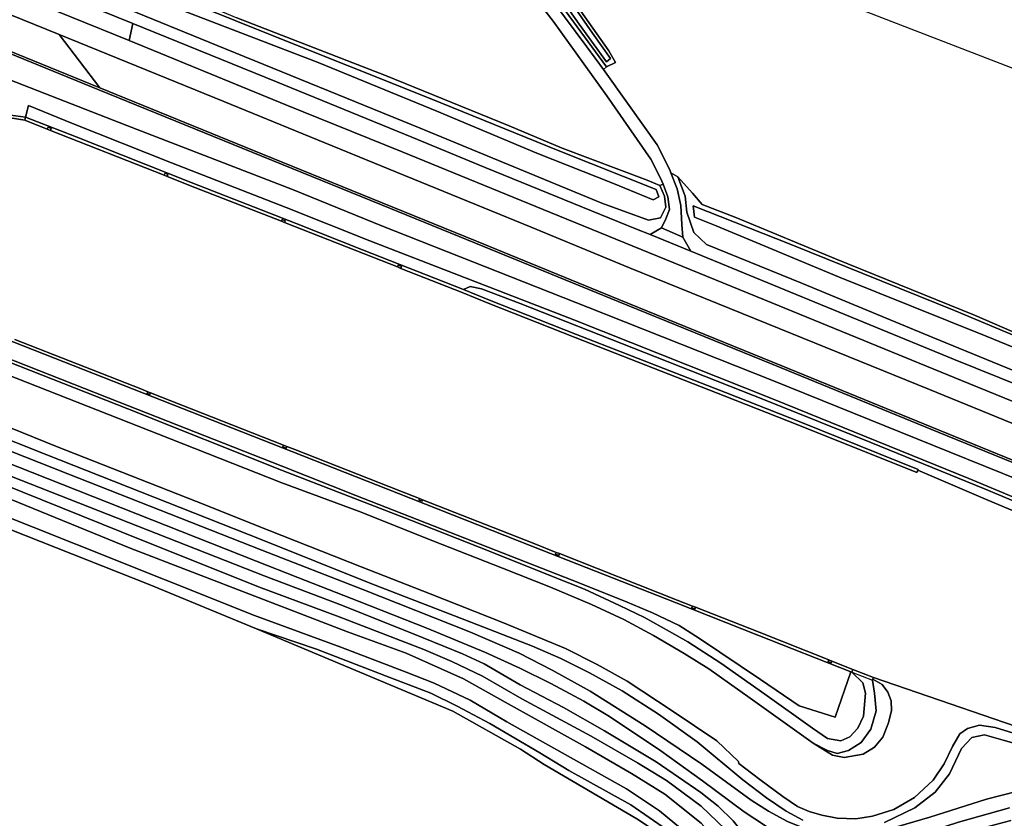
# Model space of a CAD drawing. Extents: x -26035517 to 31750492, y -9237385 to 8160032.
# Tile 201 of 256: x 17994489 to 18220269, y 4076988 to 4260163. Entities that reach past the tile are written whole.
import ezdxf

# ---------------------------------------------------------------- set-up
doc = ezdxf.new("R2010")
doc.units = 0
doc.layers.add('T-25', color=7, linetype='CONTINUOUS')

msp = doc.modelspace()

# ---------------------------------------------------------------- linework, layer by layer
at = {"layer": 'T-25', "color": 9}
for points in [[(18084403, 4233252, 7507), (18053362, 4245928, 7533), (18020403, 4259253, 7497), (17991293, 4271118, 7487), (17959458, 4284166, 7490), (17931811, 4295612, 7457), (17897742, 4309441, 7450), (17863182, 4323529, 7460), (17833171, 4335764, 7460), (17800623, 4349166, 7437), (17767127, 4362701, 7400), (17750677, 4369396, 7403)], [(17749750, 4365549, 7490), (17780095, 4353206, 7480), (17806357, 4342480, 7515), (17813684, 4339488, 7525), (17819853, 4336968, 7533), (17863673, 4319010, 7560), (17906042, 4301644, 7527), (17939505, 4288029, 7570), (17979861, 4271552, 7533), (18019613, 4255409, 7537), (18055514, 4240617, 7537), (18082163, 4229860, 7547)], [(17747557, 4362385, 8017), (17755963, 4357882, 8013), (17772522, 4351082, 8037), (17800062, 4339833, 8017), (17806006, 4337406, 8023), (17810615, 4335524, 8027), (17823382, 4330310, 8040), (17858501, 4315984, 8033), (17893058, 4301843, 7987), (17929053, 4287216, 7963), (17967497, 4271468, 7963), (18003505, 4256733, 7983), (18041313, 4241377, 7967), (18080898, 4225207, 7977)], [(18077624, 4218148, 8070), (18050204, 4229327, 7977), (18012833, 4244557, 7997), (17972890, 4260844, 7980), (17939774, 4274349, 8000), (17906473, 4287950, 8013), (17874107, 4301184, 8013), (17841696, 4314432, 7973), (17811947, 4326547, 7957), (17778369, 4340273, 7937), (17751902, 4351165, 7960)], [(18077435, 4217685, 8070), (18050015, 4228864, 7977), (18012644, 4244094, 7997), (17972701, 4260381, 7980), (17939585, 4273886, 8000), (17906284, 4287487, 8013), (17873918, 4300721, 8013), (17841507, 4313969, 7973), (17811758, 4326084, 7957), (17806266, 4328329, 7954), (17803193, 4329585, 7952), (17778179, 4339810, 7937), (17751712, 4350703, 7960)], [(17819853, 4336968, 7533), (17863673, 4319010, 7560), (17906042, 4301644, 7527), (17939505, 4288029, 7570), (17979861, 4271552, 7533), (18019613, 4255409, 7537), (18055514, 4240617, 7537), (18082163, 4229860, 7547), (18116199, 4215969, 7573), (18165265, 4195897, 7633), (18212098, 4176730, 7810), (18252085, 4160445, 7770)], [(17833171, 4335764, 7460), (17863182, 4323529, 7460), (17897742, 4309441, 7450), (17931811, 4295612, 7457), (17959458, 4284166, 7490), (17991293, 4271118, 7487), (18020403, 4259253, 7497), (18019613, 4255409, 7537), (17979861, 4271552, 7533), (17939505, 4288029, 7570), (17906042, 4301644, 7527), (17863673, 4319010, 7560), (17819853, 4336968, 7533)], [(18251709, 4155455, 8223), (18203151, 4175304, 8173), (18168639, 4189319, 8163), (18134337, 4203266, 8113), (18111778, 4212569, 8053), (18080898, 4225207, 7977), (18041313, 4241377, 7967), (18003505, 4256733, 7983), (17967497, 4271468, 7963), (17929053, 4287216, 7963), (17893058, 4301843, 7987), (17858501, 4315984, 8033), (17823382, 4330310, 8040)], [(17823382, 4330310, 8040), (17858501, 4315984, 8033), (17893058, 4301843, 7987), (17929053, 4287216, 7963), (17967497, 4271468, 7963), (18003505, 4256733, 7983), (18003505, 4256733, 7983), (18012833, 4244557, 7997), (17972890, 4260844, 7980), (17939774, 4274349, 8000), (17906473, 4287950, 8013), (17874107, 4301184, 8013), (17841696, 4314432, 7973)], [(17826485, 4313738, 7903), (17869239, 4296476, 7977), (17903477, 4282670, 8003), (17936817, 4268787, 8057), (17977838, 4251957, 7977), (18019035, 4235886, 8027), (18057073, 4221189, 8030), (18077721, 4212798, 7987), (18124888, 4194167, 8030), (18167371, 4177329, 8083), (18207591, 4161043, 8207), (18249307, 4144248, 8157)], [(18249307, 4144248, 8157), (18207591, 4161043, 8207), (18167371, 4177329, 8083), (18124888, 4194167, 8030), (18077721, 4212798, 7987), (18057073, 4221189, 8030), (18019035, 4235886, 8027), (17977838, 4251957, 7977), (17936817, 4268787, 8057), (17903477, 4282670, 8003), (17869239, 4296476, 7977), (17826485, 4313738, 7903)], [(17826485, 4313738, 7903), (17869239, 4296476, 7977), (17903477, 4282670, 8003), (17936817, 4268787, 8057), (17977838, 4251957, 7977), (18019035, 4235886, 8027), (18057073, 4221189, 8030), (18077721, 4212798, 7987), (18124888, 4194167, 8030), (18167371, 4177329, 8083), (18207591, 4161043, 8207), (18249307, 4144248, 8157)], [(17841507, 4313969, 7973), (17873918, 4300721, 8013), (17906284, 4287487, 8013), (17939585, 4273886, 8000), (17972701, 4260381, 7980), (18012644, 4244094, 7997), (18050015, 4228864, 7977), (18077435, 4217685, 8070), (18099022, 4208867, 8080), (18131699, 4195523, 8107), (18169079, 4180313, 8180), (18205136, 4165563, 8200), (18241707, 4150655, 8220)], [(18241707, 4150655, 8220), (18205136, 4165563, 8200), (18169079, 4180313, 8180), (18131699, 4195523, 8107), (18099022, 4208867, 8080), (18077435, 4217685, 8070), (18050015, 4228864, 7977), (18012644, 4244094, 7997), (17972701, 4260381, 7980), (17939585, 4273886, 8000), (17906284, 4287487, 8013), (17873918, 4300721, 8013), (17841507, 4313969, 7973)], [(17841696, 4314432, 7973), (17874107, 4301184, 8013), (17906473, 4287950, 8013), (17939774, 4274349, 8000), (17972890, 4260844, 7980), (18012833, 4244557, 7997), (18050204, 4229327, 7977), (18077624, 4218148, 8070), (18099211, 4209330, 8080), (18131888, 4195986, 8107), (18169268, 4180776, 8180), (18205325, 4166026, 8200), (18241896, 4151118, 8220)], [(18083172, 4302815, 6603), (18101298, 4279890, 6667), (18116821, 4259857, 6483), (18129120, 4242664, 6567), (18139198, 4228166, 6343), (18141469, 4223843, 6350), (18142005, 4222457, 6436), (18143148, 4219501, 6620), (18143500, 4216665, 6783), (18142639, 4214456, 6993), (18141660, 4212395, 7433)], [(18146573, 4210265, 7433), (18146353, 4213203, 7133), (18146095, 4217580, 6857), (18145289, 4221378, 6473), (18143818, 4225062, 6326), (18143558, 4225714, 6300), (18140639, 4231464, 6227), (18133874, 4241001, 6410), (18128325, 4248704, 6471), (18124549, 4253946, 6513), (18114315, 4267770, 6527), (18101840, 4284329, 6603), (18088700, 4300690, 6603)], [(18101298, 4279890, 6667), (18116821, 4259857, 6483), (18129120, 4242664, 6567), (18139198, 4228166, 6343), (18141469, 4223843, 6350), (18142005, 4222457, 6436), (18141313, 4222115, 6537), (18138404, 4223325, 6397), (18118884, 4230674, 6400), (18106724, 4235788, 6497), (18078401, 4247368, 6327), (18044278, 4260600, 6277)], [(18114315, 4267770, 6527), (18124549, 4253946, 6513), (18128325, 4248704, 6471), (18133874, 4241001, 6410), (18140639, 4231464, 6227), (18143558, 4225714, 6300), (18143818, 4225062, 6326), (18145289, 4221378, 6473), (18146095, 4217580, 6857), (18146353, 4213203, 7133), (18146573, 4210265, 7433), (18141660, 4212395, 7433), (18142639, 4214456, 6993), (18143500, 4216665, 6783), (18143148, 4219501, 6620), (18142005, 4222457, 6436), (18141469, 4223843, 6350), (18139198, 4228166, 6343), (18129120, 4242664, 6567), (18116821, 4259857, 6483), (18101298, 4279890, 6667)], [(17995609, 4272358, 7273), (18039785, 4254266, 7253), (18086296, 4235275, 7420), (18086296, 4235275, 7420), (18128006, 4218110, 7260), (18138668, 4214147, 7250), (18141446, 4214753, 7080), (18142678, 4217138, 6883), (18142318, 4219694, 6730), (18141313, 4222115, 6537), (18142005, 4222457, 6436), (18143148, 4219501, 6620), (18143500, 4216665, 6783), (18142639, 4214456, 6993), (18141660, 4212395, 7433), (18139081, 4210856, 7545), (18135947, 4212141, 7537), (18101255, 4226266, 7483), (18084403, 4233252, 7507), (18053362, 4245928, 7533), (18020403, 4259253, 7497), (17991293, 4271118, 7487)], [(18054583, 4153932, 9057), (18026304, 4165128, 8987), (17991538, 4178791, 9013), (17956875, 4192661, 9020), (17920455, 4207626, 9007), (17886439, 4221417, 9027), (17851700, 4235491, 9000), (17800065, 4256561, 9017), (17767452, 4269718, 8970)], [(17907889, 4265185, 10060), (17906668, 4262366, 10064), (17905157, 4258876, 10070), (17908946, 4257295, 10070), (17908091, 4255323, 10070), (17908029, 4254694, 10180), (17908212, 4254626, 10119), (17909889, 4254006, 10623), (17911996, 4253147, 11047), (17917524, 4250985, 11060), (17926078, 4248474, 11007), (17933496, 4246807, 11030), (17940458, 4245585, 11060), (17955336, 4243445, 11103), (17969802, 4241382, 11070), (17984369, 4239348, 11037), (17992384, 4238285, 10903), (17995834, 4237780, 10067), (18007470, 4233276, 10033), (18033838, 4222842, 10013), (18057887, 4213401, 10040), (18073130, 4207399, 10037)], [(18251669, 4138413, 10063), (18212127, 4154964, 10027), (18167533, 4173018, 10023), (18121547, 4191327, 9967), (18074763, 4209441, 10023), (18055613, 4217098, 9997), (18029270, 4227298, 9980), (18006608, 4236374, 10033), (17996480, 4240446, 10030), (17995834, 4237780, 10067), (17992384, 4238285, 10903), (17992384, 4238285, 10903), (17992582, 4240260, 11037), (17975434, 4245998, 11160), (17949353, 4256873, 11260), (17926998, 4265849, 11260)], [(18251669, 4138413, 10063), (18212127, 4154964, 10027), (18167533, 4173018, 10023), (18121547, 4191327, 9967), (18074763, 4209441, 10023), (18055613, 4217098, 9997), (18029270, 4227298, 9980), (18006608, 4236374, 10033), (17996480, 4240446, 10030), (17995834, 4237780, 10067), (17995633, 4237118, 10083), (17992317, 4237622, 10905), (17992384, 4238285, 10903), (17992384, 4238285, 10903), (17992582, 4240260, 11037), (17975434, 4245998, 11160), (17949353, 4256873, 11260), (17926998, 4265849, 11260)], [(18050022, 4138518, 10083), (18005493, 4155962, 10013), (17952471, 4176942, 10027), (17905215, 4195793, 10050), (17857466, 4214883, 9893), (17803923, 4236154, 9983), (17771421, 4249216, 10000), (17761018, 4253259, 10017), (17758457, 4254745, 10013), (17756792, 4256322, 9973), (17756390, 4258112, 9973), (17757885, 4261841, 9973), (17759007, 4264380, 10112)], [(17837285, 4258837, 10065), (17860595, 4249393, 10060), (17874680, 4243635, 10056), (17885678, 4239138, 10052), (17898720, 4233806, 10047), (17899311, 4233564, 10047), (17901619, 4239256, 10057), (17902700, 4241921, 10057), (17905555, 4240639, 10806), (17906255, 4240326, 10980), (17912503, 4237347, 11020), (17921936, 4232297, 10973), (17932211, 4225574, 10960), (17944285, 4216875, 11017), (17956206, 4208158, 11033), (17973749, 4195347, 11018), (17974722, 4194636, 11017), (17976499, 4193366, 11010), (17977168, 4192864, 10756), (17978096, 4192168, 10403), (17979465, 4191528, 10453), (18056923, 4161114, 10470)], [(18252085, 4160445, 7770), (18212098, 4176730, 7810), (18165265, 4195897, 7633), (18116199, 4215969, 7573), (18082163, 4229860, 7547), (18055514, 4240617, 7537), (18019613, 4255409, 7537), (18020403, 4259253, 7497), (18053362, 4245928, 7533), (18084403, 4233252, 7507), (18101255, 4226266, 7483), (18135947, 4212141, 7537), (18139081, 4210856, 7545), (18148376, 4207045, 7567), (18169913, 4198214, 7620), (18208625, 4182324, 7677), (18245242, 4167516, 7713)], [(17756390, 4258112, 9973), (17753117, 4256123, 9987), (17749894, 4254511, 9920), (17746922, 4253616, 9887), (17752162, 4252871, 9937), (17756727, 4251838, 9943), (17764017, 4248941, 9990), (17779479, 4243219, 9980), (17803801, 4233234, 9947), (17843855, 4217109, 9873), (17879889, 4202823, 9867), (17915149, 4188892, 9913), (17956296, 4172491, 9963), (18004342, 4153517, 9997), (18048593, 4136014, 9980)], [(18241896, 4151118, 8220), (18205325, 4166026, 8200), (18169268, 4180776, 8180), (18131888, 4195986, 8107), (18099211, 4209330, 8080), (18077624, 4218148, 8070), (18050204, 4229327, 7977), (18012833, 4244557, 7997), (18012833, 4244557, 7997), (18003505, 4256733, 7983), (18041313, 4241377, 7967), (18080898, 4225207, 7977), (18111778, 4212569, 8053), (18134337, 4203266, 8113), (18168639, 4189319, 8163), (18203151, 4175304, 8173), (18251709, 4155455, 8223)], [(18129061, 4249369, 6383), (18128325, 4248704, 6471)], [(18248558, 4138779, 9980), (18215695, 4152564, 9927), (18189651, 4163200, 9927), (18165633, 4172831, 9980), (18140302, 4182825, 9913), (18109265, 4195092, 9947), (18100352, 4198399, 9947), (18097803, 4198954, 9890), (18096229, 4198311, 9853), (18073130, 4207399, 10037), (18057887, 4213401, 10040), (18033838, 4222842, 10013), (18007470, 4233276, 10033), (17995834, 4237780, 10067), (17996480, 4240446, 10030), (18006608, 4236374, 10033), (18029270, 4227298, 9980), (18055613, 4217098, 9997), (18074763, 4209441, 10023), (18121547, 4191327, 9967), (18167533, 4173018, 10023), (18212127, 4154964, 10027), (18251669, 4138413, 10063)], [(18054409, 4157808, 10387), (18017325, 4172457, 10430), (17972084, 4190262, 10390), (17932062, 4206663, 10140), (17893853, 4222116, 10010), (17880849, 4227433, 10010), (17885678, 4239138, 10052)], [(18226656, 4084073, 10157), (18216193, 4081393, 10167), (18203205, 4077232, 10160), (18194040, 4074588, 10107), (18186474, 4073247, 10027), (18179631, 4073619, 10123), (18174880, 4074526, 10123), (18170540, 4076278, 10153), (18166179, 4078597, 10157), (18162211, 4081147, 10103), (18150938, 4089372, 10070), (18137937, 4098170, 10117), (18125319, 4106117, 10130), (18116608, 4110937, 10187), (18109024, 4114846, 10133), (18097825, 4119694, 10187), (18073139, 4129446, 10180), (18050022, 4138518, 10083), (18005493, 4155962, 10013), (17952471, 4176942, 10027), (17905215, 4195793, 10050), (17857466, 4214883, 9893), (17803923, 4236154, 9983)], [(17803923, 4236154, 9983), (17857466, 4214883, 9893), (17905215, 4195793, 10050), (17952471, 4176942, 10027), (18005493, 4155962, 10013), (18050022, 4138518, 10083), (18073139, 4129446, 10180), (18097825, 4119694, 10187), (18109024, 4114846, 10133), (18116608, 4110937, 10187), (18125319, 4106117, 10130), (18137937, 4098170, 10117), (18150938, 4089372, 10070), (18162211, 4081147, 10103), (18166179, 4078597, 10157), (18170540, 4076278, 10153), (18174880, 4074526, 10123), (18179631, 4073619, 10123), (18186474, 4073247, 10027), (18194040, 4074588, 10107), (18203205, 4077232, 10160), (18216193, 4081393, 10167), (18226656, 4084073, 10157)], [(18073324, 4206532, 10027), (18055221, 4213632, 10064), (18054503, 4213913, 10066), (18034645, 4221702, 10107), (18028295, 4224211, 10103), (18027633, 4224473, 10103), (18001549, 4234780, 10087), (18000799, 4235077, 10086), (17995633, 4237118, 10083), (17992317, 4237622, 10905)], [(17992317, 4237622, 10905), (17995633, 4237118, 10083), (18000799, 4235077, 10086), (18001549, 4234780, 10087), (18027633, 4224473, 10103), (18028295, 4224211, 10103), (18034645, 4221702, 10107), (18054503, 4213913, 10066), (18055221, 4213632, 10064), (18073324, 4206532, 10027), (18081105, 4203447, 9967), (18081899, 4203132, 9961), (18095931, 4197569, 9853), (18101898, 4195110, 9407), (18121875, 4187247, 9503), (18156024, 4173906, 9503), (18173283, 4167088, 9440), (18200199, 4156282, 9380), (18200429, 4156854, 9093), (18216491, 4149952, 9083), (18240730, 4139753, 9113)], [(18000799, 4235077, 10086), (18000993, 4235523, 9973), (18001727, 4235222, 9973), (18001549, 4234780, 10087)], [(18428327, 4092787, 7823), (18382954, 4111186, 7773), (18336489, 4130218, 7720), (18286154, 4150817, 7713), (18262061, 4160783, 7720), (18261651, 4160947, 7720), (18251861, 4164866, 7716), (18245242, 4167516, 7713), (18208625, 4182324, 7677), (18169913, 4198214, 7620), (18148376, 4207045, 7567), (18139081, 4210856, 7545), (18135947, 4212141, 7537), (18101255, 4226266, 7483), (18084403, 4233252, 7507)], [(18082163, 4229860, 7547), (18116199, 4215969, 7573), (18165265, 4195897, 7633), (18212098, 4176730, 7810), (18252085, 4160445, 7770), (18295865, 4142699, 7720), (18330598, 4128520, 7787), (18369953, 4112369, 7893), (18412084, 4095150, 7913), (18427175, 4088980, 7950)], [(18027633, 4224473, 10103), (18027828, 4224931, 10027), (18028489, 4224707, 10027), (18028295, 4224211, 10103)], [(18427175, 4088980, 7950), (18428746, 4088353, 7957), (18429160, 4086814, 8150), (18428275, 4086256, 8207), (18421887, 4088798, 8227), (18406881, 4093130, 8313), (18398190, 4095664, 8237), (18382412, 4102069, 8257), (18351831, 4114563, 8280), (18319571, 4127705, 8317), (18285694, 4141533, 8280), (18251709, 4155455, 8223), (18203151, 4175304, 8173), (18168639, 4189319, 8163), (18134337, 4203266, 8113), (18111778, 4212569, 8053), (18080898, 4225207, 7977)], [(18145396, 4224089, 6367), (18143818, 4225062, 6326)], [(18245242, 4167516, 7713), (18208625, 4182324, 7677), (18169913, 4198214, 7620), (18148376, 4207045, 7567), (18146573, 4210265, 7433), (18146353, 4213203, 7133), (18146095, 4217580, 6857), (18145289, 4221378, 6473), (18143818, 4225062, 6326), (18145396, 4224089, 6367), (18147075, 4219665, 6620), (18147505, 4215988, 6847), (18149106, 4211344, 7163), (18151980, 4208635, 7323), (18173999, 4199642, 7413), (18203876, 4187261, 7303), (18234443, 4174698, 7347)], [(18141313, 4222115, 6537), (18142005, 4222457, 6436)], [(18234443, 4174698, 7347), (18203876, 4187261, 7303), (18173999, 4199642, 7413), (18151980, 4208635, 7323), (18149106, 4211344, 7163), (18147505, 4215988, 6847), (18147075, 4219665, 6620), (18145396, 4224089, 6367), (18148799, 4220392, 6283), (18150992, 4217760, 6323), (18158680, 4214815, 6337), (18181559, 4205317, 6383), (18213472, 4192380, 6320), (18243953, 4179182, 6340)], [(18234443, 4174698, 7347), (18203876, 4187261, 7303), (18173999, 4199642, 7413), (18151980, 4208635, 7323), (18149106, 4211344, 7163), (18147505, 4215988, 6847), (18147075, 4219665, 6620), (18145396, 4224089, 6367), (18148799, 4220392, 6283), (18150992, 4217760, 6323), (18158680, 4214815, 6337), (18181559, 4205317, 6383), (18213472, 4192380, 6320), (18243953, 4179182, 6340)], [(18421997, 4077039, 8370), (18386559, 4091483, 8333), (18349536, 4106591, 8283), (18316130, 4120262, 8283), (18279476, 4135263, 8293), (18241707, 4150655, 8220), (18205136, 4165563, 8200), (18169079, 4180313, 8180), (18131699, 4195523, 8107), (18099022, 4208867, 8080), (18077435, 4217685, 8070)], [(18422186, 4077502, 8370), (18386748, 4091946, 8333), (18349725, 4107054, 8283), (18316319, 4120725, 8283), (18279665, 4135726, 8293), (18241896, 4151118, 8220), (18205325, 4166026, 8200), (18169268, 4180776, 8180), (18131888, 4195986, 8107), (18099211, 4209330, 8080), (18077624, 4218148, 8070)], [(18243465, 4178914, 5887), (18208842, 4193489, 5943), (18171188, 4208694, 6003), (18148891, 4217454, 6003), (18149232, 4214884, 6033), (18154176, 4212899, 6043), (18182259, 4201193, 5967), (18216128, 4187570, 6007), (18248374, 4174369, 6003)], [(18243465, 4178914, 5887), (18208842, 4193489, 5943), (18171188, 4208694, 6003), (18148891, 4217454, 6003), (18149232, 4214884, 6033), (18154176, 4212899, 6043), (18182259, 4201193, 5967), (18216128, 4187570, 6007), (18248374, 4174369, 6003)], [(18054503, 4213913, 10066), (18054661, 4214357, 9993), (18055384, 4214064, 9993), (18055221, 4213632, 10064)], [(18139081, 4210856, 7545), (18141660, 4212395, 7433), (18146573, 4210265, 7433), (18148376, 4207045, 7567)], [(18200497, 4157024, 9380), (18173579, 4167831, 9440), (18156317, 4174651, 9503), (18122167, 4187992, 9503), (18102197, 4195852, 9407), (18096229, 4198311, 9853), (18073130, 4207399, 10037)], [(18200199, 4156282, 9380), (18173283, 4167088, 9440), (18156024, 4173906, 9503), (18121875, 4187247, 9503), (18101898, 4195110, 9407), (18095931, 4197569, 9853), (18081899, 4203132, 9961), (18081105, 4203447, 9967), (18073324, 4206532, 10027)], [(18081105, 4203447, 9967), (18081255, 4203842, 10100), (18082052, 4203536, 10100), (18081899, 4203132, 9961)], [(18240730, 4139753, 9113), (18216491, 4149952, 9083), (18200429, 4156854, 9093), (18200497, 4157024, 9380), (18173579, 4167831, 9440), (18156317, 4174651, 9503), (18122167, 4187992, 9503), (18102197, 4195852, 9407), (18096229, 4198311, 9853), (18097803, 4198954, 9890), (18100352, 4198399, 9947), (18109265, 4195092, 9947), (18140302, 4182825, 9913), (18165633, 4172831, 9980), (18189651, 4163200, 9927), (18215695, 4152564, 9927), (18248558, 4138779, 9980)], [(18240730, 4139753, 9113), (18216491, 4149952, 9083), (18200429, 4156854, 9093), (18200497, 4157024, 9380), (18173579, 4167831, 9440), (18156317, 4174651, 9503), (18122167, 4187992, 9503), (18102197, 4195852, 9407), (18096229, 4198311, 9853), (18097803, 4198954, 9890), (18100352, 4198399, 9947), (18109265, 4195092, 9947), (18140302, 4182825, 9913), (18165633, 4172831, 9980), (18189651, 4163200, 9927), (18215695, 4152564, 9927), (18248558, 4138779, 9980)], [(17979465, 4191528, 10453), (18056923, 4161114, 10470), (18081390, 4151455, 10523), (18111946, 4139440, 10517), (18145019, 4126394, 10517), (18163773, 4119003, 10517), (18185078, 4110566, 10517), (18181517, 4100170, 10550), (18173241, 4102815, 10470), (18164327, 4108801, 10487), (18150366, 4118232, 10470), (18145693, 4121174, 10470), (18139632, 4124127, 10430), (18133824, 4126568, 10457), (18122923, 4130902, 10517), (18101823, 4139154, 10467), (18071587, 4151058, 10453), (18054409, 4157808, 10387), (18017325, 4172457, 10430), (17972084, 4190262, 10390)], [(17993344, 4186838, 10453), (18022270, 4175465, 10447), (18023853, 4174842, 10448), (18023705, 4174462, 10583), (18024364, 4174206, 10583), (18024511, 4174584, 10448), (18055015, 4162586, 10462), (18054838, 4162195, 10560), (18055583, 4161849, 10560), (18055779, 4162285, 10462), (18057597, 4161570, 10463), (18081646, 4152106, 10523), (18086192, 4150319, 10522), (18086055, 4149979, 10560), (18086770, 4149692, 10560), (18086892, 4150043, 10522), (18112203, 4140091, 10517), (18117542, 4137985, 10517), (18117385, 4137566, 10570), (18118141, 4137287, 10570), (18118290, 4137690, 10517), (18145276, 4127045, 10517), (18148760, 4125672, 10517), (18148595, 4125242, 10573), (18149325, 4124962, 10573), (18149488, 4125385, 10517), (18149488, 4125385, 10517), (18164030, 4119654, 10517), (18180020, 4113322, 10517), (18179869, 4112953, 10580), (18180600, 4112654, 10580), (18180754, 4113031, 10517), (18185545, 4111134, 10517), (18185290, 4110482, 10517), (18185078, 4110566, 10517), (18163773, 4119003, 10517), (18145019, 4126394, 10517), (18111946, 4139440, 10517), (18081390, 4151455, 10523), (18056923, 4161114, 10470), (17979465, 4191528, 10453)], [(17972084, 4190262, 10390), (18017325, 4172457, 10430), (18054409, 4157808, 10387), (18071587, 4151058, 10453), (18101823, 4139154, 10467), (18122923, 4130902, 10517), (18133824, 4126568, 10457), (18139632, 4124127, 10430), (18145693, 4121174, 10470), (18150366, 4118232, 10470), (18164327, 4108801, 10487), (18173241, 4102815, 10470), (18181517, 4100170, 10550), (18185078, 4110566, 10517), (18185290, 4110482, 10517), (18187840, 4108062, 10463), (18188403, 4105671, 10447), (18187955, 4100381, 10443), (18186664, 4097681, 10440), (18184825, 4095700, 10470), (18182773, 4094779, 10440), (18179706, 4095316, 10377), (18176265, 4097646, 10400), (18165359, 4105432, 10437), (18155283, 4112608, 10453), (18147691, 4117429, 10473), (18143515, 4119831, 10470), (18137737, 4123019, 10453), (18132026, 4125772, 10443), (18124023, 4129580, 10453), (18116682, 4132482, 10443), (18102343, 4138201, 10490), (18084369, 4145268, 10437), (18054537, 4156841, 10353), (18019257, 4170890, 10400), (17982115, 4185535, 10410)], [(17993344, 4186838, 10453), (18022270, 4175465, 10447), (18023853, 4174842, 10448), (18024511, 4174584, 10448), (18055015, 4162586, 10462), (18055779, 4162285, 10462), (18057597, 4161570, 10463)], [(18275701, 4079929, 9203), (18190259, 4109320, 9380), (18185545, 4111134, 10517), (18180754, 4113031, 10517), (18180020, 4113322, 10517), (18164030, 4119654, 10517), (18149488, 4125385, 10517), (18148760, 4125672, 10517), (18145276, 4127045, 10517), (18118290, 4137690, 10517), (18117542, 4137985, 10517), (18112203, 4140091, 10517), (18086892, 4150043, 10522), (18086192, 4150319, 10522), (18081646, 4152106, 10523), (18057597, 4161570, 10463), (18055779, 4162285, 10462), (18055015, 4162586, 10462), (18024511, 4174584, 10448), (18023853, 4174842, 10448), (18022270, 4175465, 10447), (17993344, 4186838, 10453)], [(17982115, 4185535, 10410), (18019257, 4170890, 10400), (18054537, 4156841, 10353), (18054537, 4156841, 10353), (18084369, 4145268, 10437), (18102343, 4138201, 10490), (18116682, 4132482, 10443), (18124023, 4129580, 10453), (18132026, 4125772, 10443), (18137737, 4123019, 10453), (18143515, 4119831, 10470), (18147691, 4117429, 10473), (18155283, 4112608, 10453), (18165359, 4105432, 10437), (18176265, 4097646, 10400), (18179706, 4095316, 10377), (18182773, 4094779, 10440), (18184825, 4095700, 10470), (18186664, 4097681, 10440), (18187955, 4100381, 10443), (18188403, 4105671, 10447), (18187840, 4108062, 10463), (18185290, 4110482, 10517), (18185545, 4111134, 10517), (18190259, 4109320, 9380), (18190107, 4108925, 9123), (18190008, 4108667, 9380), (18190539, 4105667, 9150), (18190881, 4101642, 9153), (18189662, 4097455, 9173), (18187473, 4094381, 9187), (18184504, 4092506, 9183), (18181930, 4091866, 9127), (18179730, 4092554, 9080), (18176456, 4094199, 9067), (18162008, 4104549, 9150), (18152522, 4111235, 9163), (18146830, 4114753, 9143), (18139813, 4118885, 9167), (18133061, 4122569, 9183), (18125641, 4126006, 9167), (18116197, 4129969, 9153), (18105229, 4134345, 9110), (18089248, 4140599, 9120), (18072159, 4147400, 9110), (18054583, 4153932, 9057), (18026304, 4165128, 8987), (17991538, 4178791, 9013)], [(17982115, 4185535, 10410), (18019257, 4170890, 10400), (18054537, 4156841, 10353), (18054537, 4156841, 10353), (18084369, 4145268, 10437), (18102343, 4138201, 10490), (18116682, 4132482, 10443), (18124023, 4129580, 10453), (18132026, 4125772, 10443), (18137737, 4123019, 10453), (18143515, 4119831, 10470), (18147691, 4117429, 10473), (18155283, 4112608, 10453), (18165359, 4105432, 10437), (18176265, 4097646, 10400), (18179706, 4095316, 10377), (18182773, 4094779, 10440), (18184825, 4095700, 10470), (18186664, 4097681, 10440), (18187955, 4100381, 10443), (18188403, 4105671, 10447), (18187840, 4108062, 10463), (18185290, 4110482, 10517), (18185545, 4111134, 10517), (18190259, 4109320, 9380), (18190107, 4108925, 9123), (18190008, 4108667, 9380), (18190539, 4105667, 9150), (18190881, 4101642, 9153), (18189662, 4097455, 9173), (18187473, 4094381, 9187), (18184504, 4092506, 9183), (18181930, 4091866, 9127), (18179730, 4092554, 9080), (18176456, 4094199, 9067), (18162008, 4104549, 9150), (18152522, 4111235, 9163), (18146830, 4114753, 9143), (18139813, 4118885, 9167), (18133061, 4122569, 9183), (18125641, 4126006, 9167), (18116197, 4129969, 9153), (18105229, 4134345, 9110), (18089248, 4140599, 9120), (18072159, 4147400, 9110), (18054583, 4153932, 9057), (18026304, 4165128, 8987), (17991538, 4178791, 9013)], [(17991538, 4178791, 9013), (18026304, 4165128, 8987), (18054583, 4153932, 9057), (18072159, 4147400, 9110), (18089248, 4140599, 9120), (18105229, 4134345, 9110), (18116197, 4129969, 9153), (18125641, 4126006, 9167), (18133061, 4122569, 9183), (18139813, 4118885, 9167), (18146830, 4114753, 9143), (18152522, 4111235, 9163), (18162008, 4104549, 9150), (18176456, 4094199, 9067), (18180848, 4091501, 9073), (18183525, 4090930, 9093), (18187915, 4091711, 9097), (18190470, 4093320, 9127), (18192417, 4095595, 9190), (18193749, 4098875, 9187), (18194413, 4101731, 9130), (18194360, 4103898, 9103), (18193556, 4105940, 9110), (18192227, 4107673, 9123), (18190107, 4108925, 9123), (18190259, 4109320, 9380), (18190259, 4109320, 9380), (18275701, 4079929, 9203)], [(17940053, 4176269, 9940), (17994779, 4154574, 9910), (18050567, 4132608, 10007), (18068492, 4125798, 10090), (18087035, 4118383, 10017), (18095997, 4114715, 10067), (18100975, 4112449, 10033), (18109261, 4107607, 10010), (18119186, 4102403, 9977), (18128554, 4097044, 9990), (18140462, 4089934, 9987), (18150708, 4082928, 9990), (18154649, 4079768, 9977), (18158126, 4076427, 9950), (18163911, 4069157, 9937), (18169618, 4062767, 9960), (18171760, 4061013, 10010), (18173690, 4061684, 10037), (18182942, 4065659, 10040), (18190671, 4067837, 9887), (18198633, 4070082, 9877), (18208032, 4072794, 9983), (18221741, 4076476, 10063)], [(17940053, 4176269, 9940), (17994779, 4154574, 9910), (18050567, 4132608, 10007), (18068492, 4125798, 10090), (18087035, 4118383, 10017), (18095997, 4114715, 10067), (18100975, 4112449, 10033), (18109261, 4107607, 10010), (18119186, 4102403, 9977), (18128554, 4097044, 9990), (18140462, 4089934, 9987), (18150708, 4082928, 9990), (18154649, 4079768, 9977), (18158126, 4076427, 9950), (18163911, 4069157, 9937), (18169618, 4062767, 9960), (18171760, 4061013, 10010), (18173690, 4061684, 10037), (18182942, 4065659, 10040), (18190671, 4067837, 9887), (18198633, 4070082, 9877), (18208032, 4072794, 9983), (18221741, 4076476, 10063)], [(18221741, 4076476, 10063), (18208032, 4072794, 9983), (18198633, 4070082, 9877), (18190671, 4067837, 9887), (18182942, 4065659, 10040), (18173690, 4061684, 10037), (18171760, 4061013, 10010), (18169618, 4062767, 9960), (18163911, 4069157, 9937), (18158126, 4076427, 9950), (18154649, 4079768, 9977), (18150708, 4082928, 9990), (18140462, 4089934, 9987), (18128554, 4097044, 9990), (18119186, 4102403, 9977), (18109261, 4107607, 10010), (18100975, 4112449, 10033), (18095997, 4114715, 10067), (18087035, 4118383, 10017), (18068492, 4125798, 10090), (18050567, 4132608, 10007), (17994779, 4154574, 9910), (17940053, 4176269, 9940)], [(17959122, 4176873, 9943), (18000725, 4160330, 9990), (18049867, 4140955, 9990), (18075040, 4130867, 10017), (18096555, 4122485, 10103), (18112054, 4116459, 10040), (18118587, 4113618, 10047), (18125147, 4110350, 10100), (18132613, 4106259, 10047), (18140946, 4100855, 10047), (18149840, 4094554, 10077), (18160338, 4085792, 10040), (18165710, 4081722, 10033), (18170218, 4078661, 10013), (18174083, 4076569, 9977)], [(18174083, 4076569, 9977), (18170218, 4078661, 10013), (18165710, 4081722, 10033), (18160338, 4085792, 10040), (18149840, 4094554, 10077), (18140946, 4100855, 10047), (18132613, 4106259, 10047), (18125147, 4110350, 10100), (18118587, 4113618, 10047), (18112054, 4116459, 10040), (18096555, 4122485, 10103), (18075040, 4130867, 10017), (18049867, 4140955, 9990), (18000725, 4160330, 9990), (17959122, 4176873, 9943)], [(18174083, 4076569, 9977), (18170218, 4078661, 10013), (18165710, 4081722, 10033), (18160338, 4085792, 10040), (18149840, 4094554, 10077), (18140946, 4100855, 10047), (18132613, 4106259, 10047), (18125147, 4110350, 10100), (18118587, 4113618, 10047), (18112054, 4116459, 10040), (18096555, 4122485, 10103), (18075040, 4130867, 10017), (18049867, 4140955, 9990), (18000725, 4160330, 9990), (17959122, 4176873, 9943)], [(18024511, 4174584, 10448), (18024364, 4174206, 10583), (18023705, 4174462, 10583), (18023853, 4174842, 10448)], [(18221480, 4079428, 10117), (18209770, 4076092, 10117), (18200835, 4073182, 10060), (18192195, 4070932, 10040), (18187541, 4070057, 10067), (18181814, 4069854, 10087), (18176070, 4070804, 10137), (18170563, 4072710, 10153), (18165486, 4075294, 10137), (18160621, 4078504, 10133), (18151087, 4085550, 10060), (18141534, 4092465, 10100), (18129737, 4100303, 10110), (18123871, 4103830, 10117), (18116307, 4107898, 10160), (18109150, 4111426, 10143), (18101266, 4115014, 10087), (18087834, 4120614, 10097), (18072345, 4126700, 10070), (18058296, 4132192, 10070), (18048593, 4136014, 9980), (18048593, 4136014, 9980), (18004342, 4153517, 9997), (17956296, 4172491, 9963)], [(17956296, 4172491, 9963), (18004342, 4153517, 9997), (18048593, 4136014, 9980), (18058296, 4132192, 10070), (18072345, 4126700, 10070), (18087834, 4120614, 10097), (18101266, 4115014, 10087), (18109150, 4111426, 10143), (18116307, 4107898, 10160), (18123871, 4103830, 10117), (18129737, 4100303, 10110), (18141534, 4092465, 10100), (18151087, 4085550, 10060), (18160621, 4078504, 10133), (18165486, 4075294, 10137), (18170563, 4072710, 10153), (18176070, 4070804, 10137), (18181814, 4069854, 10087), (18187541, 4070057, 10067), (18192195, 4070932, 10040), (18200835, 4073182, 10060), (18209770, 4076092, 10117), (18221480, 4079428, 10117)], [(17974386, 4173834, 8497), (18002923, 4162292, 8470), (18035065, 4149636, 8530), (18051709, 4142976, 8527), (18072813, 4134669, 8583), (18088630, 4128480, 8583), (18105410, 4121814, 8630), (18119619, 4115950, 8567), (18126871, 4112298, 8590), (18133756, 4108443, 8597), (18144108, 4101615, 8600), (18154349, 4094784, 8533), (18159309, 4089984, 8533), (18159365, 4089564, 8990), (18164221, 4085905, 9080), (18169487, 4081983, 9130), (18172859, 4079716, 9123), (18175558, 4078563, 9113), (18178453, 4077730, 9133), (18181937, 4077051, 9207), (18186244, 4076903, 9190), (18190012, 4077467, 9180), (18194962, 4078994, 9217), (18199673, 4081728, 9137), (18203976, 4085768, 9127), (18206495, 4089510, 9197), (18208384, 4093462, 9237), (18210040, 4096361, 9240), (18211847, 4097599, 9180), (18214592, 4098369, 9210), (18218173, 4097815, 9147), (18227571, 4094912, 9163)], [(17974386, 4173834, 8497), (18002923, 4162292, 8470), (18035065, 4149636, 8530), (18051709, 4142976, 8527), (18072813, 4134669, 8583), (18088630, 4128480, 8583), (18105410, 4121814, 8630), (18119619, 4115950, 8567), (18126871, 4112298, 8590), (18133756, 4108443, 8597), (18144108, 4101615, 8600), (18154349, 4094784, 8533), (18159309, 4089984, 8533), (18159365, 4089564, 8990), (18164221, 4085905, 9080), (18169487, 4081983, 9130), (18172859, 4079716, 9123), (18175558, 4078563, 9113), (18178453, 4077730, 9133), (18181937, 4077051, 9207), (18186244, 4076903, 9190), (18190012, 4077467, 9180), (18194962, 4078994, 9217), (18199673, 4081728, 9137), (18203976, 4085768, 9127), (18206495, 4089510, 9197), (18208384, 4093462, 9237), (18210040, 4096361, 9240), (18211847, 4097599, 9180), (18214592, 4098369, 9210), (18218173, 4097815, 9147), (18227571, 4094912, 9163)], [(18227571, 4094912, 9163), (18218173, 4097815, 9147), (18214592, 4098369, 9210), (18211847, 4097599, 9180), (18210040, 4096361, 9240), (18208384, 4093462, 9237), (18206495, 4089510, 9197), (18203976, 4085768, 9127), (18199673, 4081728, 9137), (18194962, 4078994, 9217), (18190012, 4077467, 9180), (18186244, 4076903, 9190), (18181937, 4077051, 9207), (18178453, 4077730, 9133), (18175558, 4078563, 9113), (18172859, 4079716, 9123), (18169487, 4081983, 9130), (18164221, 4085905, 9080), (18159365, 4089564, 8990), (18159309, 4089984, 8533), (18154349, 4094784, 8533), (18144108, 4101615, 8600), (18133756, 4108443, 8597), (18126871, 4112298, 8590), (18119619, 4115950, 8567), (18105410, 4121814, 8630), (18088630, 4128480, 8583), (18072813, 4134669, 8583), (18051709, 4142976, 8527), (18035065, 4149636, 8530), (18002923, 4162292, 8470), (17974386, 4173834, 8497)], [(18055779, 4162285, 10462), (18055583, 4161849, 10560), (18054838, 4162195, 10560), (18055015, 4162586, 10462)], [(18057597, 4161570, 10463), (18081646, 4152106, 10523), (18086192, 4150319, 10522), (18086892, 4150043, 10522), (18112203, 4140091, 10517), (18117542, 4137985, 10517), (18118290, 4137690, 10517), (18145276, 4127045, 10517), (18148760, 4125672, 10517), (18149488, 4125385, 10517), (18164030, 4119654, 10517), (18180020, 4113322, 10517), (18180754, 4113031, 10517), (18185545, 4111134, 10517), (18190259, 4109320, 9380)], [(18056923, 4161114, 10470), (18081390, 4151455, 10523), (18111946, 4139440, 10517), (18145019, 4126394, 10517), (18163773, 4119003, 10517), (18185078, 4110566, 10517), (18185290, 4110482, 10517), (18190008, 4108667, 9380)], [(18185078, 4110566, 10517), (18181517, 4100170, 10550), (18173241, 4102815, 10470), (18164327, 4108801, 10487), (18150366, 4118232, 10470), (18145693, 4121174, 10470), (18139632, 4124127, 10430), (18133824, 4126568, 10457), (18122923, 4130902, 10517), (18101823, 4139154, 10467), (18071587, 4151058, 10453), (18054409, 4157808, 10387)], [(18200497, 4157024, 9380), (18200429, 4156854, 9093), (18200199, 4156282, 9380)], [(18351660, 4095196, 8783), (18350835, 4095531, 8788), (18320551, 4107825, 8963), (18294993, 4118197, 9020), (18283434, 4122829, 9050), (18268568, 4128311, 9027), (18259060, 4132106, 9050), (18240730, 4139753, 9113), (18216491, 4149952, 9083), (18200429, 4156854, 9093)], [(18222088, 4073648, 8333), (18204556, 4068976, 8377), (18195740, 4066520, 8440), (18187212, 4063780, 8453), (18177121, 4060100, 8423), (18172140, 4057721, 8400), (18170678, 4058157, 8363), (18162078, 4067369, 8463), (18156240, 4074531, 8533), (18150764, 4079759, 8473), (18142776, 4085684, 8520), (18136143, 4089679, 8510), (18125505, 4095866, 8540), (18109598, 4104412, 8423), (18100600, 4109557, 8373), (18093555, 4112985, 8333), (18087186, 4115728, 8213), (18067785, 4123230, 8263), (18049275, 4130117, 8280), (18017754, 4142684, 8387), (17986057, 4155471, 8373)], [(18222088, 4073648, 8333), (18204556, 4068976, 8377), (18195740, 4066520, 8440), (18187212, 4063780, 8453), (18177121, 4060100, 8423), (18172140, 4057721, 8400), (18170678, 4058157, 8363), (18162078, 4067369, 8463), (18156240, 4074531, 8533), (18150764, 4079759, 8473), (18142776, 4085684, 8520), (18136143, 4089679, 8510), (18125505, 4095866, 8540), (18109598, 4104412, 8423), (18100600, 4109557, 8373), (18093555, 4112985, 8333), (18087186, 4115728, 8213), (18067785, 4123230, 8263), (18049275, 4130117, 8280), (18017754, 4142684, 8387), (17986057, 4155471, 8373)], [(17986057, 4155471, 8373), (18017754, 4142684, 8387), (18049275, 4130117, 8280), (18067785, 4123230, 8263), (18087186, 4115728, 8213), (18093555, 4112985, 8333), (18100600, 4109557, 8373), (18109598, 4104412, 8423), (18125505, 4095866, 8540), (18136143, 4089679, 8510), (18142776, 4085684, 8520), (18150764, 4079759, 8473), (18156240, 4074531, 8533), (18162078, 4067369, 8463), (18170678, 4058157, 8363), (18172140, 4057721, 8400), (18177121, 4060100, 8423), (18187212, 4063780, 8453), (18195740, 4066520, 8440), (18204556, 4068976, 8377), (18222088, 4073648, 8333)], [(18176456, 4094199, 9067), (18162008, 4104549, 9150), (18152522, 4111235, 9163), (18146830, 4114753, 9143), (18139813, 4118885, 9167), (18133061, 4122569, 9183), (18125641, 4126006, 9167), (18116197, 4129969, 9153), (18105229, 4134345, 9110), (18089248, 4140599, 9120), (18072159, 4147400, 9110), (18054583, 4153932, 9057)], [(18222875, 4066878, 5953), (18214001, 4065005, 5957), (18205034, 4062524, 5930), (18192297, 4058617, 5860), (18178269, 4053035, 5770), (18171427, 4050993, 5790), (18168824, 4050371, 5820), (18167067, 4051450, 5827), (18160136, 4059964, 5827), (18154473, 4066165, 5830), (18147808, 4073310, 5833), (18141190, 4078670, 5777), (18133599, 4083742, 5760), (18118871, 4092034, 5723), (18106180, 4099090, 5787), (18097769, 4104108, 5773), (18089539, 4108021, 5757), (18083127, 4110543, 5727), (18068132, 4116248, 5763), (18048355, 4123475, 5783), (18007396, 4139866, 5730), (17977585, 4151694, 5767)], [(18222875, 4066878, 5953), (18214001, 4065005, 5957), (18205034, 4062524, 5930), (18192297, 4058617, 5860), (18178269, 4053035, 5770), (18171427, 4050993, 5790), (18168824, 4050371, 5820), (18167067, 4051450, 5827), (18160136, 4059964, 5827), (18154473, 4066165, 5830), (18147808, 4073310, 5833), (18141190, 4078670, 5777), (18133599, 4083742, 5760), (18118871, 4092034, 5723), (18106180, 4099090, 5787), (18097769, 4104108, 5773), (18089539, 4108021, 5757), (18083127, 4110543, 5727), (18068132, 4116248, 5763), (18048355, 4123475, 5783), (18007396, 4139866, 5730), (17977585, 4151694, 5767)], [(17977585, 4151694, 5767), (18007396, 4139866, 5730), (18048355, 4123475, 5783), (18068132, 4116248, 5763), (18083127, 4110543, 5727), (18089539, 4108021, 5757), (18097769, 4104108, 5773), (18106180, 4099090, 5787), (18118871, 4092034, 5723), (18133599, 4083742, 5760), (18141190, 4078670, 5777), (18147808, 4073310, 5833), (18154473, 4066165, 5830), (18160136, 4059964, 5827), (18167067, 4051450, 5827), (18168824, 4050371, 5820), (18171427, 4050993, 5790), (18178269, 4053035, 5770), (18192297, 4058617, 5860), (18205034, 4062524, 5930), (18214001, 4065005, 5957), (18222875, 4066878, 5953)], [(17990839, 4150821, 8220), (18019813, 4138954, 8243), (18048440, 4127963, 8190), (18069677, 4119742, 8217), (18083082, 4114877, 8227), (18096246, 4109000, 8287), (18106520, 4103262, 8213), (18124237, 4093370, 8240), (18134785, 4087279, 8227), (18142406, 4082521, 8247), (18150728, 4075875, 8223), (18157590, 4068200, 8180), (18166338, 4058033, 8130), (18170120, 4053908, 8123), (18174313, 4055496, 8150), (18178268, 4057767, 8223), (18188859, 4061838, 8250), (18203292, 4065866, 8147), (18217186, 4069942, 8120), (18228416, 4072409, 8113)], [(17990839, 4150821, 8220), (18019813, 4138954, 8243), (18048440, 4127963, 8190), (18069677, 4119742, 8217), (18083082, 4114877, 8227), (18096246, 4109000, 8287), (18106520, 4103262, 8213), (18124237, 4093370, 8240), (18134785, 4087279, 8227), (18142406, 4082521, 8247), (18150728, 4075875, 8223), (18157590, 4068200, 8180), (18166338, 4058033, 8130), (18170120, 4053908, 8123), (18174313, 4055496, 8150), (18178268, 4057767, 8223), (18188859, 4061838, 8250), (18203292, 4065866, 8147), (18217186, 4069942, 8120), (18228416, 4072409, 8113)], [(18228416, 4072409, 8113), (18217186, 4069942, 8120), (18203292, 4065866, 8147), (18188859, 4061838, 8250), (18178268, 4057767, 8223), (18174313, 4055496, 8150), (18170120, 4053908, 8123), (18166338, 4058033, 8130), (18157590, 4068200, 8180), (18150728, 4075875, 8223), (18142406, 4082521, 8247), (18134785, 4087279, 8227), (18124237, 4093370, 8240), (18106520, 4103262, 8213), (18096246, 4109000, 8287), (18083082, 4114877, 8227), (18069677, 4119742, 8217), (18048440, 4127963, 8190), (18019813, 4138954, 8243), (17990839, 4150821, 8220)], [(18086892, 4150043, 10522), (18086770, 4149692, 10560), (18086055, 4149979, 10560), (18086192, 4150319, 10522)], [(17992322, 4143248, 5700), (18024146, 4130616, 5703), (18048811, 4120444, 5743), (18093790, 4101531, 6413), (18109354, 4092863, 6413), (18114752, 4089344, 6380), (18135975, 4076897, 6430), (18142926, 4072283, 6453), (18147252, 4068137, 6473), (18152962, 4061629, 6537), (18163755, 4048221, 6537), (18164291, 4042329, 5807), (18169387, 4040998, 5807), (18173625, 4046696, 5807), (18175538, 4049185, 5887), (18182591, 4052263, 5887), (18193615, 4056813, 5863), (18197754, 4056254, 6373), (18197754, 4056254, 6373), (18211439, 4059205, 6317), (18237665, 4065295, 6297)], [(18143021, 4074287, 5773), (18134617, 4080067, 5713), (18120397, 4087976, 5713), (18113730, 4092015, 5707), (18102263, 4098763, 5613), (18094835, 4102716, 5600), (18088798, 4105713, 5473), (18079340, 4109281, 5517), (18062525, 4115797, 5577), (18048811, 4120444, 5743), (18024146, 4130616, 5703), (17992322, 4143248, 5700)], [(18050022, 4138518, 10083), (18073139, 4129446, 10180), (18097825, 4119694, 10187), (18109024, 4114846, 10133), (18116608, 4110937, 10187), (18125319, 4106117, 10130), (18137937, 4098170, 10117), (18150938, 4089372, 10070), (18162211, 4081147, 10103), (18166179, 4078597, 10157), (18170540, 4076278, 10153), (18174880, 4074526, 10123), (18179631, 4073619, 10123), (18186474, 4073247, 10027), (18194040, 4074588, 10107), (18203205, 4077232, 10160), (18216193, 4081393, 10167), (18226656, 4084073, 10157)], [(18118290, 4137690, 10517), (18118141, 4137287, 10570), (18117385, 4137566, 10570), (18117542, 4137985, 10517)], [(18221480, 4079428, 10117), (18209770, 4076092, 10117), (18200835, 4073182, 10060), (18192195, 4070932, 10040), (18187541, 4070057, 10067), (18181814, 4069854, 10087), (18176070, 4070804, 10137), (18170563, 4072710, 10153), (18165486, 4075294, 10137), (18160621, 4078504, 10133), (18151087, 4085550, 10060), (18141534, 4092465, 10100), (18129737, 4100303, 10110), (18123871, 4103830, 10117), (18116307, 4107898, 10160), (18109150, 4111426, 10143), (18101266, 4115014, 10087), (18087834, 4120614, 10097), (18072345, 4126700, 10070), (18058296, 4132192, 10070), (18048593, 4136014, 9980)], [(18149488, 4125385, 10517), (18149325, 4124962, 10573), (18148595, 4125242, 10573), (18148760, 4125672, 10517)], [(18180754, 4113031, 10517), (18180600, 4112654, 10580), (18179869, 4112953, 10580), (18180020, 4113322, 10517)], [(18190259, 4109320, 9380), (18190107, 4108925, 9123), (18190008, 4108667, 9380)], [(18190107, 4108925, 9123), (18192227, 4107673, 9123), (18193556, 4105940, 9110), (18194360, 4103898, 9103), (18194413, 4101731, 9130), (18193749, 4098875, 9187), (18192417, 4095595, 9190), (18190470, 4093320, 9127), (18187915, 4091711, 9097), (18183525, 4090930, 9093), (18180848, 4091501, 9073), (18176456, 4094199, 9067)], [(18159309, 4089984, 8533), (18159365, 4089564, 8990), (18164221, 4085905, 9080), (18169487, 4081983, 9130), (18172859, 4079716, 9123), (18175558, 4078563, 9113), (18178453, 4077730, 9133), (18181937, 4077051, 9207), (18186244, 4076903, 9190), (18190012, 4077467, 9180), (18194962, 4078994, 9217), (18199673, 4081728, 9137), (18203976, 4085768, 9127), (18206495, 4089510, 9197), (18208384, 4093462, 9237), (18210040, 4096361, 9240), (18211847, 4097599, 9180), (18214592, 4098369, 9210), (18218173, 4097815, 9147), (18227571, 4094912, 9163)], [(18192814, 4075995, 9993), (18199788, 4079419, 9990), (18204423, 4083012, 10000), (18207672, 4087173, 10073), (18210478, 4093031, 9907), (18212808, 4095558, 9873), (18215765, 4096161, 9977), (18220038, 4094924, 10023), (18232385, 4091391, 9987)], [(18232385, 4091391, 9987), (18220038, 4094924, 10023), (18215765, 4096161, 9977), (18212808, 4095558, 9873), (18210478, 4093031, 9907), (18207672, 4087173, 10073), (18204423, 4083012, 10000), (18199788, 4079419, 9990), (18192814, 4075995, 9993)], [(18232385, 4091391, 9987), (18220038, 4094924, 10023), (18215765, 4096161, 9977), (18212808, 4095558, 9873), (18210478, 4093031, 9907), (18207672, 4087173, 10073), (18204423, 4083012, 10000), (18199788, 4079419, 9990), (18192814, 4075995, 9993)]]:
    msp.add_polyline3d(points, dxfattribs=at)
for points in [[(17946277, 4301807, 6590), (17970130, 4291948, 6547), (17985406, 4285759, 6307), (18016022, 4272482, 6260), (18044278, 4260600, 6277), (18078401, 4247368, 6327), (18106724, 4235788, 6497), (18118884, 4230674, 6400), (18138404, 4223325, 6397), (18141313, 4222115, 6537), (18142318, 4219694, 6730), (18142678, 4217138, 6883), (18141446, 4214753, 7080), (18138668, 4214147, 7250), (18128006, 4218110, 7260), (18086296, 4235275, 7420), (18039785, 4254266, 7253), (17995609, 4272358, 7273), (17954305, 4288985, 7300), (17944175, 4294076, 7167), (17941940, 4296675, 7027), (17944148, 4300710, 6700), (17946277, 4301807, 6590)], [(17946277, 4301807, 6590), (17970130, 4291948, 6547), (17985406, 4285759, 6307), (18016022, 4272482, 6260), (18044278, 4260600, 6277), (18078401, 4247368, 6327), (18106724, 4235788, 6497), (18118884, 4230674, 6400), (18138404, 4223325, 6397), (18141313, 4222115, 6537), (18142318, 4219694, 6730), (18142678, 4217138, 6883), (18141446, 4214753, 7080), (18138668, 4214147, 7250), (18128006, 4218110, 7260), (18086296, 4235275, 7420), (18039785, 4254266, 7253), (17995609, 4272358, 7273), (17954305, 4288985, 7300), (17944175, 4294076, 7167), (17941940, 4296675, 7027), (17944148, 4300710, 6700), (17946277, 4301807, 6590)], [(17946482, 4299907, 5733), (17945666, 4298088, 5733), (17983874, 4282433, 5733), (18007959, 4271931, 5757), (18033074, 4261839, 5773), (18062935, 4250316, 5790), (18090172, 4239199, 5820), (18113076, 4229577, 5613), (18130617, 4222607, 5583), (18139787, 4218855, 5480), (18141036, 4219542, 5543), (18140466, 4221189, 5543), (18117932, 4230175, 5543), (18088619, 4242105, 5653), (18051827, 4256772, 5680), (18012848, 4272489, 5720), (17967741, 4291287, 5710), (17946482, 4299907, 5733)], [(17946482, 4299907, 5733), (17967741, 4291287, 5710), (18012848, 4272489, 5720), (18051827, 4256772, 5680), (18088619, 4242105, 5653), (18117932, 4230175, 5543), (18140466, 4221189, 5543), (18141036, 4219542, 5543), (18139787, 4218855, 5480), (18130617, 4222607, 5583), (18113076, 4229577, 5613), (18090172, 4239199, 5820), (18062935, 4250316, 5790), (18033074, 4261839, 5773), (18007959, 4271931, 5757), (17983874, 4282433, 5733), (17945666, 4298088, 5733), (17946482, 4299907, 5733)], [(17946482, 4299907, 5733), (17945666, 4298088, 5733), (17983874, 4282433, 5733), (18007959, 4271931, 5757), (18033074, 4261839, 5773), (18062935, 4250316, 5790), (18090172, 4239199, 5820), (18113076, 4229577, 5613), (18130617, 4222607, 5583), (18139787, 4218855, 5480), (18141036, 4219542, 5543), (18140466, 4221189, 5543), (18117932, 4230175, 5543), (18088619, 4242105, 5653), (18051827, 4256772, 5680), (18012848, 4272489, 5720), (17967741, 4291287, 5710), (17946482, 4299907, 5733)], [(18090521, 4299986, 6713), (18102236, 4285618, 6620), (18112813, 4271487, 6423), (18129061, 4249369, 6383), (18128325, 4248704, 6471), (18124549, 4253946, 6513), (18114315, 4267770, 6527), (18101840, 4284329, 6603), (18088700, 4300690, 6603), (18090521, 4299986, 6713)], [(18098266, 4296991, 6163), (18114338, 4274695, 6217), (18123157, 4262135, 6337), (18129609, 4253053, 6387), (18131114, 4250336, 6377), (18129061, 4249369, 6383), (18112813, 4271487, 6423), (18102236, 4285618, 6620), (18090521, 4299986, 6713), (18094000, 4298641, 5740), (18111351, 4275430, 5887), (18122799, 4259156, 5860), (18129036, 4250472, 5900), (18129999, 4251257, 5943), (18125826, 4257083, 5943), (18113492, 4274971, 5913), (18097130, 4297431, 5973), (18098266, 4296991, 6163)], [(18098266, 4296991, 6163), (18114338, 4274695, 6217), (18123157, 4262135, 6337), (18129609, 4253053, 6387), (18131114, 4250336, 6377), (18129061, 4249369, 6383), (18112813, 4271487, 6423), (18102236, 4285618, 6620), (18090521, 4299986, 6713), (18094000, 4298641, 5740), (18111351, 4275430, 5887), (18122799, 4259156, 5860), (18129036, 4250472, 5900), (18129999, 4251257, 5943), (18125826, 4257083, 5943), (18113492, 4274971, 5913), (18097130, 4297431, 5973), (18098266, 4296991, 6163)], [(18097130, 4297431, 5973), (18113492, 4274971, 5913), (18125826, 4257083, 5943), (18129999, 4251257, 5943), (18129036, 4250472, 5900), (18122799, 4259156, 5860), (18111351, 4275430, 5887), (18094000, 4298641, 5740), (18097130, 4297431, 5973)], [(18098266, 4296991, 6163), (18285977, 4224410, 6427), (18272624, 4202618, 6377), (18256141, 4174655, 6277), (18254551, 4174921, 6293), (18243953, 4179182, 6340), (18213472, 4192380, 6320), (18181559, 4205317, 6383), (18158680, 4214815, 6337), (18150992, 4217760, 6323), (18148799, 4220392, 6283), (18145396, 4224089, 6367), (18143818, 4225062, 6326), (18143558, 4225714, 6300), (18140639, 4231464, 6227), (18133874, 4241001, 6410), (18128325, 4248704, 6471), (18129061, 4249369, 6383), (18131114, 4250336, 6377), (18129609, 4253053, 6387), (18123157, 4262135, 6337), (18114338, 4274695, 6217), (18098266, 4296991, 6163)], [(17992317, 4237622, 10905), (17992384, 4238285, 10903), (17995834, 4237780, 10067), (17995633, 4237118, 10083), (17992317, 4237622, 10905)], [(18200199, 4156282, 9380), (18173283, 4167088, 9440), (18156024, 4173906, 9503), (18121875, 4187247, 9503), (18101898, 4195110, 9407), (18095931, 4197569, 9853), (18081899, 4203132, 9961), (18082052, 4203536, 10100), (18081255, 4203842, 10100), (18081105, 4203447, 9967), (18073324, 4206532, 10027), (18055221, 4213632, 10064), (18055384, 4214064, 9993), (18054661, 4214357, 9993), (18054503, 4213913, 10066), (18034645, 4221702, 10107), (18028295, 4224211, 10103), (18028489, 4224707, 10027), (18027828, 4224931, 10027), (18027633, 4224473, 10103), (18001549, 4234780, 10087), (18001727, 4235222, 9973), (18000993, 4235523, 9973), (18000799, 4235077, 10086), (17995633, 4237118, 10083), (17995834, 4237780, 10067), (18007470, 4233276, 10033), (18033838, 4222842, 10013), (18057887, 4213401, 10040), (18073130, 4207399, 10037), (18096229, 4198311, 9853), (18102197, 4195852, 9407), (18122167, 4187992, 9503), (18156317, 4174651, 9503), (18173579, 4167831, 9440), (18200497, 4157024, 9380), (18200429, 4156854, 9093), (18200199, 4156282, 9380)], [(18288207, 4223566, 5957), (18271130, 4194364, 5957), (18257215, 4171990, 5983), (18256048, 4171326, 5983), (18248374, 4174369, 6003), (18216128, 4187570, 6007), (18182259, 4201193, 5967), (18154176, 4212899, 6043), (18149232, 4214884, 6033), (18148891, 4217454, 6003), (18171188, 4208694, 6003), (18208842, 4193489, 5943), (18243465, 4178914, 5887), (18255872, 4173930, 5927), (18257092, 4175010, 5963), (18275166, 4205849, 5947), (18286399, 4224252, 5947), (18288207, 4223566, 5957)], [(18148376, 4207045, 7567), (18139081, 4210856, 7545), (18141660, 4212395, 7433), (18146573, 4210265, 7433), (18148376, 4207045, 7567)], [(18164291, 4042329, 5807), (18163755, 4048221, 6537), (18152962, 4061629, 6537), (18147252, 4068137, 6473), (18142926, 4072283, 6453), (18135975, 4076897, 6430), (18114752, 4089344, 6380), (18109354, 4092863, 6413), (18093790, 4101531, 6413), (18048811, 4120444, 5743), (18062525, 4115797, 5577), (18079340, 4109281, 5517), (18088798, 4105713, 5473), (18094835, 4102716, 5600), (18102263, 4098763, 5613), (18113730, 4092015, 5707), (18120397, 4087976, 5713), (18134617, 4080067, 5713), (18143021, 4074287, 5773), (18147617, 4070689, 5820), (18155506, 4061289, 5847), (18162555, 4052977, 5830), (18165671, 4048098, 5810), (18164291, 4042329, 5807)], [(18164291, 4042329, 5807), (18163755, 4048221, 6537), (18152962, 4061629, 6537), (18147252, 4068137, 6473), (18142926, 4072283, 6453), (18135975, 4076897, 6430), (18114752, 4089344, 6380), (18109354, 4092863, 6413), (18093790, 4101531, 6413), (18048811, 4120444, 5743), (18062525, 4115797, 5577), (18079340, 4109281, 5517), (18088798, 4105713, 5473), (18094835, 4102716, 5600), (18102263, 4098763, 5613), (18113730, 4092015, 5707), (18120397, 4087976, 5713), (18134617, 4080067, 5713), (18143021, 4074287, 5773), (18147617, 4070689, 5820), (18155506, 4061289, 5847), (18162555, 4052977, 5830), (18165671, 4048098, 5810), (18164291, 4042329, 5807)], [(18190008, 4108667, 9380), (18190107, 4108925, 9123), (18192227, 4107673, 9123), (18193556, 4105940, 9110), (18194360, 4103898, 9103), (18194413, 4101731, 9130), (18193749, 4098875, 9187), (18192417, 4095595, 9190), (18190470, 4093320, 9127), (18187915, 4091711, 9097), (18183525, 4090930, 9093), (18180848, 4091501, 9073), (18176456, 4094199, 9067), (18179730, 4092554, 9080), (18181930, 4091866, 9127), (18184504, 4092506, 9183), (18187473, 4094381, 9187), (18189662, 4097455, 9173), (18190881, 4101642, 9153), (18190539, 4105667, 9150), (18190008, 4108667, 9380)]]:
    msp.add_polyline3d(points, close=True, dxfattribs=at)

doc.saveas('drawing.dxf')
